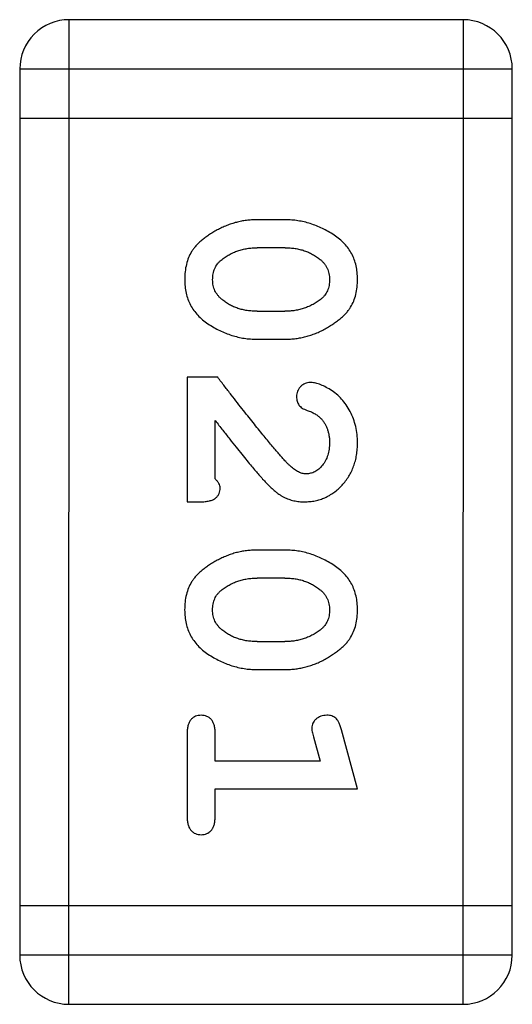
# Model space of a CAD drawing. Header units: millimetres. Extents: x 344 to 667, y 229 to 335.
# Tile 41 of 206: x 570.351 to 570.656, y 260.326 to 260.935. Entities that reach past the tile are written whole.
import ezdxf

# ---------------------------------------------------------------- set-up
doc = ezdxf.new("R2010")
doc.units = ezdxf.units.MM
doc.header["$LTSCALE"] = 0.5
doc.layers.get('0').update_dxf_attribs({"linetype": 'CONTINUOUS'})

msp = doc.modelspace()

# ---------------------------------------------------------------- linework, layer by layer
at = {"linetype": 'Continuous'}
for p, q in [((570.38173, 260.3256), (570.38178, 260.9352)), ((570.62562, 260.93518), (570.38178, 260.9352)), ((570.62562, 260.93518), (570.62557, 260.32558)), ((570.3513, 260.90472), (570.35125, 260.35608)), ((570.3513, 260.90472), (570.6561, 260.9047)), ((570.65605, 260.35606), (570.6561, 260.9047)), ((570.35129, 260.87424), (570.65609, 260.87422)), ((570.51571, 260.8113), (570.49796, 260.8113)), ((570.51544, 260.794), (570.49823, 260.794)), ((570.49823, 260.75467), (570.51543, 260.75467)), ((570.49796, 260.73737), (570.5157, 260.73736)), ((570.45491, 260.71377), (570.45491, 260.63669)), ((570.47379, 260.71377), (570.45491, 260.71377)), ((570.47221, 260.65084), (570.47221, 260.68703)), ((570.45491, 260.63669), (570.46277, 260.63669)), ((570.51569, 260.60679), (570.49794, 260.60679)), ((570.51542, 260.58949), (570.49821, 260.58949)), ((570.49821, 260.55016), (570.51542, 260.55016)), ((570.49794, 260.53286), (570.51568, 260.53285)), ((570.45489, 260.49353), (570.45489, 260.44162)), ((570.4722, 260.47622), (570.4722, 260.49353)), ((570.53301, 260.49124), (570.53716, 260.47622)), ((570.56029, 260.45891), (570.55041, 260.49549)), ((570.53716, 260.47622), (570.4722, 260.47622)), ((570.47219, 260.44161), (570.4722, 260.45892)), ((570.4722, 260.45892), (570.56029, 260.45891)), ((570.65605, 260.38654), (570.35125, 260.38656)), ((570.65605, 260.35606), (570.35125, 260.35608)), ((570.38173, 260.3256), (570.62557, 260.32558))]:
    msp.add_line(p, q, dxfattribs=at)
for centre, start, end in [((570.38178, 260.90472), 89.99508, 179.99508), ((570.62562, 260.9047), 359.99508, 89.99508), ((570.38173, 260.35608), 179.99508, 269.99508), ((570.62557, 260.35606), 269.99508, 359.99508)]:
    msp.add_arc(centre, 0.03048, start, end, dxfattribs=at)
for points, knots in [([(570.49796, 260.8113), (570.49689, 260.81129), (570.49476, 260.81125), (570.49158, 260.81094), (570.48845, 260.81046), (570.48536, 260.80976), (570.48231, 260.80889), (570.47933, 260.80775), (570.47636, 260.8065), (570.47348, 260.80502), (570.47074, 260.80345), (570.4682, 260.80182), (570.4659, 260.80017), (570.46378, 260.79853), (570.46192, 260.79683), (570.46025, 260.79514), (570.45883, 260.7934), (570.45723, 260.79103), (570.45563, 260.78786), (570.45431, 260.78366), (570.45349, 260.77909), (570.45339, 260.77591), (570.45334, 260.77427)], [0, 0, 0, 0, 0.049886, 0.09882, 0.148132, 0.19689, 0.246038, 0.295176, 0.345305, 0.395692, 0.445312, 0.491875, 0.535813, 0.577009, 0.616081, 0.652689, 0.687585, 0.720206, 0.785062, 0.85223, 0.923759, 1, 1, 1, 1]), ([(570.56032, 260.7745), (570.56028, 260.77594), (570.56021, 260.77875), (570.55949, 260.78283), (570.55837, 260.78667), (570.55679, 260.79025), (570.55472, 260.79354), (570.55222, 260.7966), (570.54925, 260.79938), (570.54586, 260.80184), (570.54227, 260.80404), (570.53858, 260.80597), (570.53488, 260.80763), (570.53111, 260.80896), (570.52732, 260.81002), (570.52348, 260.81076), (570.51961, 260.81122), (570.51701, 260.81128), (570.51571, 260.8113)], [0, 0, 0, 0, 0.06692, 0.130834, 0.19258, 0.252759, 0.312631, 0.373411, 0.436359, 0.501894, 0.568244, 0.632472, 0.69556, 0.757163, 0.818592, 0.878885, 0.939235, 1, 1, 1, 1]), ([(570.47594, 260.78636), (570.47673, 260.78697), (570.4783, 260.78819), (570.48085, 260.78972), (570.48348, 260.79107), (570.48624, 260.79213), (570.48909, 260.79296), (570.49205, 260.79359), (570.49511, 260.79392), (570.49718, 260.79397), (570.49823, 260.794)], [0, 0, 0, 0, 0.124927, 0.248361, 0.370889, 0.492583, 0.61616, 0.741472, 0.869044, 1, 1, 1, 1]), ([(570.51544, 260.794), (570.51649, 260.79397), (570.51857, 260.79392), (570.52163, 260.7936), (570.52457, 260.79304), (570.52737, 260.79222), (570.53005, 260.79123), (570.53257, 260.78994), (570.53499, 260.78849), (570.53647, 260.78733), (570.53721, 260.78675)], [0, 0, 0, 0, 0.135446, 0.266257, 0.393419, 0.517936, 0.639137, 0.758785, 0.879345, 1, 1, 1, 1]), ([(570.47065, 260.77421), (570.47066, 260.77485), (570.47068, 260.7761), (570.47094, 260.77791), (570.47135, 260.77961), (570.47194, 260.78119), (570.47269, 260.78266), (570.4736, 260.78402), (570.47469, 260.78526), (570.47552, 260.78599), (570.47594, 260.78636)], [0, 0, 0, 0, 0.139844, 0.271849, 0.399162, 0.521619, 0.6402, 0.758957, 0.87828, 1, 1, 1, 1]), ([(570.53721, 260.78675), (570.53767, 260.78634), (570.53858, 260.78553), (570.53976, 260.78419), (570.54078, 260.78279), (570.54159, 260.78127), (570.54224, 260.77968), (570.54268, 260.77798), (570.54296, 260.77621), (570.54299, 260.775), (570.54301, 260.77438)], [0, 0, 0, 0, 0.13042, 0.256046, 0.378133, 0.498725, 0.620452, 0.742761, 0.869406, 1, 1, 1, 1]), ([(570.45334, 260.77427), (570.45338, 260.77282), (570.45345, 260.77), (570.45417, 260.76591), (570.45529, 260.76207), (570.45688, 260.7585), (570.4589, 260.75517), (570.46143, 260.75213), (570.46437, 260.74933), (570.46776, 260.74687), (570.47135, 260.74468), (570.47502, 260.74272), (570.47875, 260.74107), (570.4825, 260.73971), (570.48631, 260.73868), (570.49015, 260.7379), (570.49404, 260.73745), (570.49665, 260.7374), (570.49796, 260.73737)], [0, 0, 0, 0, 0.067217, 0.131051, 0.19272, 0.252824, 0.312745, 0.373449, 0.436041, 0.501494, 0.567761, 0.632087, 0.695096, 0.757109, 0.817993, 0.878657, 0.939311, 1, 1, 1, 1]), ([(570.47645, 260.76192), (570.47599, 260.76232), (570.47508, 260.76311), (570.4739, 260.76445), (570.47289, 260.76587), (570.47206, 260.76738), (570.47143, 260.76896), (570.47098, 260.77064), (570.47071, 260.7724), (570.47067, 260.7736), (570.47065, 260.77421)], [0, 0, 0, 0, 0.129853, 0.25607, 0.380154, 0.49978, 0.62208, 0.743277, 0.868791, 1, 1, 1, 1]), ([(570.5157, 260.73736), (570.51678, 260.73738), (570.51892, 260.73742), (570.52211, 260.73771), (570.52525, 260.73825), (570.52835, 260.73892), (570.5314, 260.73984), (570.53441, 260.74095), (570.53738, 260.74225), (570.54026, 260.74375), (570.54299, 260.74535), (570.54555, 260.74697), (570.54786, 260.74864), (570.54997, 260.7503), (570.55182, 260.75202), (570.55347, 260.75372), (570.5549, 260.75546), (570.55646, 260.75782), (570.55806, 260.761), (570.55937, 260.76516), (570.56017, 260.76971), (570.56027, 260.77287), (570.56032, 260.7745)], [0, 0, 0, 0, 0.049855, 0.099516, 0.148482, 0.19758, 0.246804, 0.296268, 0.346517, 0.397047, 0.446826, 0.49336, 0.537801, 0.579207, 0.617974, 0.654833, 0.689171, 0.722088, 0.786392, 0.853518, 0.924186, 1, 1, 1, 1]), ([(570.54301, 260.77438), (570.543, 260.77375), (570.54298, 260.77251), (570.54273, 260.77071), (570.54232, 260.76901), (570.54172, 260.76743), (570.54098, 260.76596), (570.54006, 260.7646), (570.53898, 260.76334), (570.53815, 260.76261), (570.53773, 260.76224)], [0, 0, 0, 0, 0.138115, 0.270177, 0.397547, 0.520057, 0.63869, 0.757499, 0.878226, 1, 1, 1, 1]), ([(570.49823, 260.75467), (570.49717, 260.7547), (570.49509, 260.75475), (570.49203, 260.75507), (570.4891, 260.75562), (570.48631, 260.75646), (570.48362, 260.75744), (570.4811, 260.75873), (570.47868, 260.76018), (570.47719, 260.76134), (570.47645, 260.76192)], [0, 0, 0, 0, 0.135449, 0.266263, 0.393429, 0.516942, 0.639128, 0.758779, 0.879341, 1, 1, 1, 1]), ([(570.53773, 260.76224), (570.53693, 260.76163), (570.53533, 260.76044), (570.53279, 260.75889), (570.53015, 260.75757), (570.52739, 260.75653), (570.52455, 260.75567), (570.5216, 260.75509), (570.51855, 260.75474), (570.51648, 260.75469), (570.51543, 260.75467)], [0, 0, 0, 0, 0.125331, 0.248948, 0.371201, 0.494032, 0.616811, 0.742104, 0.868849, 1, 1, 1, 1]), ([(570.51877, 260.65876), (570.51832, 260.6592), (570.51733, 260.66015), (570.51578, 260.66176), (570.51405, 260.66365), (570.51212, 260.66583), (570.50999, 260.66828), (570.50765, 260.671), (570.50515, 260.67403), (570.50244, 260.67734), (570.49952, 260.68091), (570.49643, 260.68478), (570.49313, 260.68891), (570.48964, 260.69333), (570.48596, 260.69805), (570.48208, 260.70304), (570.47799, 260.7083), (570.47521, 260.71192), (570.47379, 260.71377)], [0, 0, 0, 0, 0.026647, 0.057942, 0.094152, 0.134806, 0.180631, 0.231142, 0.286385, 0.346321, 0.411439, 0.481035, 0.555329, 0.634592, 0.718826, 0.807759, 0.901393, 1, 1, 1, 1]), ([(570.53099, 260.71062), (570.53044, 260.71059), (570.52937, 260.71052), (570.52781, 260.71), (570.52636, 260.70917), (570.52505, 260.70805), (570.52395, 260.70669), (570.52316, 260.70516), (570.52262, 260.70353), (570.52258, 260.70238), (570.52256, 260.7018)], [0, 0, 0, 0, 0.120856, 0.239483, 0.360995, 0.490166, 0.620982, 0.746416, 0.870253, 1, 1, 1, 1]), ([(570.56031, 260.67335), (570.56025, 260.67505), (570.56013, 260.67841), (570.55928, 260.68335), (570.55785, 260.68809), (570.55586, 260.69258), (570.55344, 260.69673), (570.55056, 260.70038), (570.54732, 260.70353), (570.54374, 260.70604), (570.54018, 260.70801), (570.53686, 260.70947), (570.53383, 260.71041), (570.53189, 260.71055), (570.53099, 260.71062)], [0, 0, 0, 0, 0.098286, 0.193983, 0.289056, 0.384352, 0.477435, 0.566197, 0.652355, 0.737986, 0.818188, 0.887401, 0.94802, 1, 1, 1, 1]), ([(570.52256, 260.7018), (570.52258, 260.7013), (570.52261, 260.70035), (570.52288, 260.69898), (570.52335, 260.69773), (570.52404, 260.6966), (570.52493, 260.69556), (570.52611, 260.69469), (570.52752, 260.69391), (570.52856, 260.69352), (570.52912, 260.69332)], [0, 0, 0, 0, 0.127347, 0.246131, 0.359406, 0.470543, 0.586092, 0.711469, 0.847022, 1, 1, 1, 1]), ([(570.52912, 260.69332), (570.53001, 260.693), (570.53172, 260.69241), (570.53401, 260.69119), (570.53603, 260.68993), (570.53711, 260.68886), (570.53762, 260.68835)], [0, 0, 0, 0, 0.285518, 0.544185, 0.781367, 1, 1, 1, 1]), ([(570.47221, 260.68703), (570.47378, 260.68503), (570.47677, 260.6812), (570.48108, 260.67573), (570.48501, 260.67076), (570.48859, 260.66631), (570.49176, 260.66235), (570.4946, 260.65894), (570.49704, 260.65602), (570.49856, 260.65425), (570.49925, 260.65345)], [0, 0, 0, 0, 0.176662, 0.337826, 0.484741, 0.617764, 0.73494, 0.837793, 0.926412, 1, 1, 1, 1]), ([(570.53762, 260.68835), (570.53805, 260.68785), (570.5389, 260.68685), (570.54001, 260.68523), (570.54092, 260.68348), (570.54169, 260.68167), (570.54229, 260.67975), (570.54268, 260.67774), (570.54298, 260.67564), (570.543, 260.67421), (570.54301, 260.67348)], [0, 0, 0, 0, 0.121873, 0.243139, 0.363336, 0.485133, 0.607572, 0.734701, 0.864814, 1, 1, 1, 1]), ([(570.52754, 260.63668), (570.52866, 260.63672), (570.53086, 260.63679), (570.53409, 260.63725), (570.53719, 260.63808), (570.54017, 260.6392), (570.54302, 260.64067), (570.54574, 260.64245), (570.54833, 260.64456), (570.55077, 260.64695), (570.553, 260.6496), (570.55498, 260.65244), (570.55662, 260.65549), (570.558, 260.6587), (570.55901, 260.66212), (570.55979, 260.6657), (570.56023, 260.66947), (570.56028, 260.67204), (570.56031, 260.67335)], [0, 0, 0, 0, 0.060981, 0.120256, 0.178148, 0.236115, 0.293993, 0.352864, 0.413358, 0.476056, 0.539296, 0.602396, 0.665116, 0.728325, 0.792919, 0.859317, 0.928302, 1, 1, 1, 1]), ([(570.54301, 260.67348), (570.54296, 260.67207), (570.54288, 260.66938), (570.54202, 260.66557), (570.54065, 260.66218), (570.53872, 260.6593), (570.53646, 260.65698), (570.53399, 260.65523), (570.53128, 260.6542), (570.52941, 260.65406), (570.52848, 260.65399)], [0, 0, 0, 0, 0.156344, 0.299348, 0.4327, 0.561, 0.682299, 0.791883, 0.89611, 1, 1, 1, 1]), ([(570.52848, 260.65399), (570.52769, 260.65405), (570.52606, 260.65417), (570.52362, 260.65515), (570.52114, 260.65668), (570.51959, 260.65803), (570.51877, 260.65876)], [0, 0, 0, 0, 0.212836, 0.442809, 0.70317, 1, 1, 1, 1]), ([(570.47536, 260.64534), (570.47532, 260.64579), (570.47523, 260.64673), (570.47457, 260.64811), (570.47357, 260.64953), (570.47269, 260.65038), (570.47221, 260.65084)], [0, 0, 0, 0, 0.20611, 0.432681, 0.695597, 1, 1, 1, 1]), ([(570.49925, 260.65345), (570.50002, 260.65257), (570.50151, 260.65088), (570.50373, 260.6485), (570.50584, 260.64639), (570.50782, 260.64452), (570.5097, 260.64291), (570.51146, 260.64156), (570.5131, 260.64043), (570.51516, 260.63932), (570.51771, 260.63824), (570.52088, 260.63733), (570.52417, 260.63677), (570.52641, 260.63671), (570.52754, 260.63668)], [0, 0, 0, 0, 0.103002, 0.197728, 0.285279, 0.365235, 0.437224, 0.502446, 0.560545, 0.611446, 0.707576, 0.80349, 0.900532, 1, 1, 1, 1]), ([(570.46277, 260.63669), (570.46384, 260.63671), (570.46581, 260.63675), (570.46852, 260.63719), (570.47077, 260.63786), (570.47251, 260.63893), (570.4738, 260.64024), (570.47471, 260.64176), (570.47528, 260.64348), (570.47533, 260.6447), (570.47536, 260.64534)], [0, 0, 0, 0, 0.1844, 0.34094, 0.473574, 0.586824, 0.690029, 0.789175, 0.890445, 1, 1, 1, 1]), ([(570.49794, 260.60679), (570.49687, 260.60678), (570.49474, 260.60674), (570.49157, 260.60643), (570.48844, 260.60595), (570.48534, 260.60525), (570.4823, 260.60438), (570.47931, 260.60324), (570.47634, 260.60199), (570.47346, 260.60051), (570.47073, 260.59894), (570.46818, 260.59731), (570.46588, 260.59566), (570.46376, 260.59402), (570.46191, 260.59232), (570.46023, 260.59063), (570.45881, 260.58889), (570.45722, 260.58652), (570.45561, 260.58334), (570.4543, 260.57915), (570.45347, 260.57458), (570.45337, 260.5714), (570.45333, 260.56975)], [0, 0, 0, 0, 0.049886, 0.09882, 0.148132, 0.19689, 0.246038, 0.295176, 0.345305, 0.395692, 0.445312, 0.491875, 0.535813, 0.577009, 0.616081, 0.652689, 0.687585, 0.720206, 0.785062, 0.85223, 0.923759, 1, 1, 1, 1]), ([(570.5603, 260.56999), (570.56026, 260.57143), (570.56019, 260.57424), (570.55948, 260.57832), (570.55835, 260.58216), (570.55678, 260.58574), (570.5547, 260.58903), (570.5522, 260.59208), (570.54923, 260.59487), (570.54584, 260.59733), (570.54225, 260.59953), (570.53857, 260.60146), (570.53486, 260.60312), (570.53109, 260.60445), (570.52731, 260.60551), (570.52346, 260.60625), (570.51959, 260.60671), (570.517, 260.60676), (570.51569, 260.60679)], [0, 0, 0, 0, 0.06692, 0.130834, 0.19258, 0.252759, 0.312631, 0.373411, 0.436359, 0.501894, 0.568244, 0.632472, 0.69556, 0.757163, 0.818592, 0.878885, 0.939235, 1, 1, 1, 1]), ([(570.47592, 260.58185), (570.47671, 260.58246), (570.47828, 260.58368), (570.48084, 260.58521), (570.48346, 260.58656), (570.48622, 260.58762), (570.48907, 260.58845), (570.49203, 260.58908), (570.49509, 260.58941), (570.49716, 260.58946), (570.49821, 260.58949)], [0, 0, 0, 0, 0.124927, 0.248361, 0.370889, 0.492583, 0.61616, 0.741472, 0.869044, 1, 1, 1, 1]), ([(570.51542, 260.58949), (570.51648, 260.58946), (570.51856, 260.58941), (570.52162, 260.58909), (570.52455, 260.58853), (570.52735, 260.58771), (570.53003, 260.58671), (570.53255, 260.58543), (570.53497, 260.58398), (570.53645, 260.58282), (570.5372, 260.58223)], [0, 0, 0, 0, 0.135446, 0.266257, 0.393419, 0.517936, 0.639137, 0.758785, 0.879345, 1, 1, 1, 1]), ([(570.47063, 260.5697), (570.47064, 260.57034), (570.47066, 260.57159), (570.47092, 260.5734), (570.47133, 260.5751), (570.47193, 260.57668), (570.47267, 260.57815), (570.47358, 260.57951), (570.47467, 260.58075), (570.4755, 260.58148), (570.47592, 260.58185)], [0, 0, 0, 0, 0.139844, 0.271849, 0.399162, 0.521619, 0.6402, 0.758957, 0.87828, 1, 1, 1, 1]), ([(570.5372, 260.58223), (570.53766, 260.58183), (570.53856, 260.58102), (570.53974, 260.57968), (570.54077, 260.57828), (570.54158, 260.57676), (570.54222, 260.57516), (570.54266, 260.57347), (570.54294, 260.5717), (570.54298, 260.57049), (570.543, 260.56987)], [0, 0, 0, 0, 0.13042, 0.256046, 0.378133, 0.498725, 0.620452, 0.742761, 0.869406, 1, 1, 1, 1]), ([(570.45333, 260.56975), (570.45336, 260.56831), (570.45344, 260.56549), (570.45415, 260.5614), (570.45527, 260.55756), (570.45686, 260.55399), (570.45889, 260.55066), (570.46141, 260.54762), (570.46435, 260.54482), (570.46774, 260.54236), (570.47133, 260.54017), (570.47501, 260.53821), (570.47873, 260.53656), (570.48249, 260.53519), (570.4863, 260.53417), (570.49014, 260.53339), (570.49403, 260.53294), (570.49663, 260.53288), (570.49794, 260.53286)], [0, 0, 0, 0, 0.067217, 0.131051, 0.19272, 0.252824, 0.312745, 0.373449, 0.436041, 0.501494, 0.567761, 0.632087, 0.695096, 0.757109, 0.817993, 0.878657, 0.939311, 1, 1, 1, 1]), ([(570.47643, 260.55741), (570.47597, 260.55781), (570.47506, 260.5586), (570.47388, 260.55994), (570.47288, 260.56136), (570.47204, 260.56287), (570.47141, 260.56445), (570.47097, 260.56613), (570.47069, 260.56788), (570.47065, 260.56909), (570.47063, 260.5697)], [0, 0, 0, 0, 0.129853, 0.25607, 0.380154, 0.49978, 0.62208, 0.743277, 0.868791, 1, 1, 1, 1]), ([(570.51568, 260.53285), (570.51676, 260.53287), (570.5189, 260.53291), (570.52209, 260.5332), (570.52523, 260.53374), (570.52833, 260.53441), (570.53138, 260.53533), (570.53439, 260.53644), (570.53736, 260.53774), (570.54024, 260.53924), (570.54297, 260.54084), (570.54553, 260.54246), (570.54785, 260.54413), (570.54995, 260.54579), (570.55181, 260.5475), (570.55345, 260.54921), (570.55488, 260.55094), (570.55645, 260.55331), (570.55805, 260.55649), (570.55936, 260.56065), (570.56016, 260.5652), (570.56025, 260.56836), (570.5603, 260.56999)], [0, 0, 0, 0, 0.049855, 0.099516, 0.148482, 0.19758, 0.246804, 0.296268, 0.346517, 0.397047, 0.446826, 0.49336, 0.537801, 0.579207, 0.617974, 0.654833, 0.689171, 0.722088, 0.786392, 0.853518, 0.924186, 1, 1, 1, 1]), ([(570.543, 260.56987), (570.54299, 260.56924), (570.54296, 260.568), (570.54271, 260.5662), (570.5423, 260.5645), (570.5417, 260.56292), (570.54096, 260.56144), (570.54004, 260.56009), (570.53897, 260.55883), (570.53813, 260.55809), (570.53771, 260.55773)], [0, 0, 0, 0, 0.138115, 0.270177, 0.397547, 0.520057, 0.63869, 0.757499, 0.878226, 1, 1, 1, 1]), ([(570.49821, 260.55016), (570.49715, 260.55019), (570.49507, 260.55024), (570.49201, 260.55056), (570.48908, 260.55111), (570.48629, 260.55195), (570.4836, 260.55293), (570.48108, 260.55422), (570.47866, 260.55567), (570.47717, 260.55683), (570.47643, 260.55741)], [0, 0, 0, 0, 0.135449, 0.266263, 0.393429, 0.516942, 0.639128, 0.758779, 0.879341, 1, 1, 1, 1]), ([(570.53771, 260.55773), (570.53691, 260.55712), (570.53532, 260.55593), (570.53277, 260.55438), (570.53013, 260.55306), (570.52737, 260.55202), (570.52453, 260.55116), (570.52158, 260.55058), (570.51853, 260.55023), (570.51647, 260.55018), (570.51542, 260.55016)], [0, 0, 0, 0, 0.125331, 0.248948, 0.371201, 0.494032, 0.616811, 0.742104, 0.868849, 1, 1, 1, 1]), ([(570.46355, 260.50454), (570.46294, 260.50451), (570.46175, 260.50445), (570.46007, 260.50394), (570.45856, 260.50311), (570.45722, 260.50196), (570.45615, 260.5004), (570.45542, 260.49843), (570.45496, 260.49611), (570.45491, 260.49443), (570.45489, 260.49353)], [0, 0, 0, 0, 0.115051, 0.223278, 0.329269, 0.437893, 0.554681, 0.682591, 0.83103, 1, 1, 1, 1]), ([(570.4722, 260.49353), (570.47218, 260.49442), (570.47213, 260.49611), (570.47168, 260.49843), (570.47092, 260.50039), (570.46986, 260.50196), (570.46851, 260.5031), (570.46702, 260.50394), (570.46534, 260.50444), (570.46416, 260.50451), (570.46355, 260.50454)], [0, 0, 0, 0, 0.169102, 0.317658, 0.446239, 0.563118, 0.671828, 0.776546, 0.884858, 1, 1, 1, 1]), ([(570.54125, 260.50453), (570.54062, 260.50451), (570.5394, 260.50446), (570.53766, 260.50399), (570.53604, 260.50328), (570.53464, 260.50225), (570.53346, 260.50104), (570.53259, 260.49968), (570.53208, 260.4982), (570.53201, 260.49717), (570.53198, 260.49665)], [0, 0, 0, 0, 0.138815, 0.27042, 0.39836, 0.52875, 0.654955, 0.771147, 0.884581, 1, 1, 1, 1]), ([(570.55041, 260.49549), (570.55016, 260.49634), (570.54969, 260.4979), (570.54884, 260.49999), (570.54793, 260.50161), (570.5469, 260.50281), (570.54572, 260.50361), (570.54439, 260.50414), (570.54288, 260.5045), (570.54181, 260.50452), (570.54125, 260.50453)], [0, 0, 0, 0, 0.187321, 0.344927, 0.475328, 0.579604, 0.674244, 0.773631, 0.882025, 1, 1, 1, 1]), ([(570.53198, 260.49665), (570.532, 260.49631), (570.53204, 260.49555), (570.53225, 260.49431), (570.53258, 260.49284), (570.53286, 260.4918), (570.53301, 260.49124)], [0, 0, 0, 0, 0.183151, 0.413144, 0.682305, 1, 1, 1, 1]), ([(570.45489, 260.44162), (570.45491, 260.44072), (570.45495, 260.43904), (570.45542, 260.43672), (570.45613, 260.43475), (570.45723, 260.43321), (570.45855, 260.43204), (570.46006, 260.43121), (570.46175, 260.4307), (570.46293, 260.43064), (570.46354, 260.4306)], [0, 0, 0, 0, 0.169012, 0.317488, 0.445429, 0.560977, 0.67065, 0.776666, 0.88492, 1, 1, 1, 1]), ([(570.46354, 260.4306), (570.46415, 260.43064), (570.46533, 260.4307), (570.46701, 260.4312), (570.46851, 260.43204), (570.46983, 260.43321), (570.47092, 260.43476), (570.47167, 260.43671), (570.47213, 260.43904), (570.47217, 260.44072), (570.47219, 260.44161)], [0, 0, 0, 0, 0.11517, 0.223509, 0.328254, 0.438012, 0.553651, 0.682263, 0.830856, 1, 1, 1, 1])]:
    msp.add_open_spline(points, degree=3, knots=knots, dxfattribs=at)

doc.saveas('drawing.dxf')
